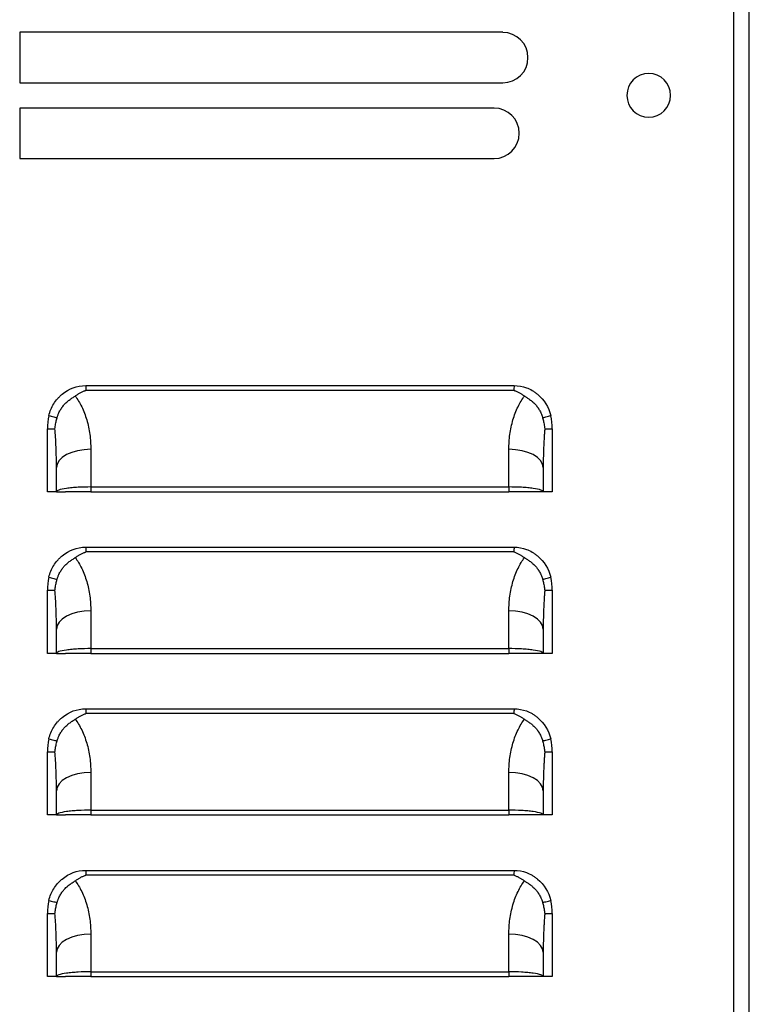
# Model space of a CAD drawing. Header units: millimetres. Extents: x 0 to 2235, y 0 to 1727.
# Tile 10 of 30: x 493 to 585, y 467 to 591. Entities that reach past the tile are written whole.
import ezdxf

# ---------------------------------------------------------------- set-up
doc = ezdxf.new("R2010")
doc.units = ezdxf.units.MM
doc.header["$LTSCALE"] = 8

msp = doc.modelspace()

# ---------------------------------------------------------------- linework, layer by layer
for p, q in [((582.6, 303.67), (582.6, 807.81)), ((584.53, 303.59), (584.53, 807.89)), ((492.78, 589.7), (492.78, 583.35)), ((553.53, 589.7), (492.78, 589.7)), ((492.78, 583.35), (553.53, 583.35)), ((492.78, 580.17), (492.78, 573.82)), ((552.43, 580.17), (492.78, 580.17)), ((492.78, 573.82), (552.43, 573.82)), ((501.08, 545.28), (554.95, 545.28)), ((554.95, 544.68), (501.08, 544.68)), ((496.26, 531.93), (496.26, 539.86)), ((496.26, 539.86), (497.21, 539.86)), ((558.81, 539.86), (559.76, 539.86)), ((559.76, 539.86), (559.76, 531.93)), ((501.72, 537.27), (501.72, 532.53)), ((554.3, 532.53), (554.3, 537.27)), ((497.4, 531.93), (497.4, 534.98)), ((558.62, 534.98), (558.62, 531.93)), ((501.72, 532.53), (501.72, 531.93)), ((501.72, 532.53), (554.3, 532.53)), ((554.3, 532.53), (554.3, 531.93)), ((497.4, 531.93), (496.26, 531.93)), ((497.4, 531.93), (498.55, 531.93)), ((501.72, 531.93), (554.3, 531.93)), ((558.62, 531.93), (557.47, 531.93)), ((559.76, 531.93), (558.62, 531.93)), ((501.08, 524.96), (554.95, 524.96)), ((554.95, 524.36), (501.08, 524.36)), ((496.26, 511.61), (496.26, 519.54)), ((496.26, 519.54), (497.21, 519.54)), ((558.81, 519.54), (559.76, 519.54)), ((559.76, 519.54), (559.76, 511.61)), ((501.72, 516.95), (501.72, 512.21)), ((554.3, 512.21), (554.3, 516.95)), ((497.4, 511.61), (497.4, 514.66)), ((558.62, 514.66), (558.62, 511.61)), ((497.4, 511.61), (496.26, 511.61)), ((497.4, 511.61), (498.55, 511.61)), ((501.72, 512.21), (554.3, 512.21)), ((501.72, 512.21), (501.72, 511.61)), ((501.72, 511.61), (554.3, 511.61)), ((554.3, 512.21), (554.3, 511.61)), ((558.62, 511.61), (557.47, 511.61)), ((559.76, 511.61), (558.62, 511.61)), ((501.08, 504.64), (554.95, 504.64)), ((554.95, 504.04), (501.08, 504.04)), ((496.26, 491.29), (496.26, 499.22)), ((496.26, 499.22), (497.21, 499.22)), ((558.81, 499.22), (559.76, 499.22)), ((559.76, 499.22), (559.76, 491.29)), ((501.72, 496.63), (501.72, 491.89)), ((554.3, 491.89), (554.3, 496.63)), ((497.4, 491.29), (497.4, 494.34)), ((558.62, 494.34), (558.62, 491.29)), ((501.72, 491.89), (501.72, 491.29)), ((501.72, 491.89), (554.3, 491.89)), ((554.3, 491.89), (554.3, 491.29)), ((497.4, 491.29), (496.26, 491.29)), ((497.4, 491.29), (498.55, 491.29)), ((501.72, 491.29), (554.3, 491.29)), ((558.62, 491.29), (557.47, 491.29)), ((559.76, 491.29), (558.62, 491.29)), ((501.08, 484.32), (554.95, 484.32)), ((554.95, 483.72), (501.08, 483.72)), ((496.26, 470.97), (496.26, 478.9)), ((496.26, 478.9), (497.21, 478.9)), ((558.81, 478.9), (559.76, 478.9)), ((559.76, 478.9), (559.76, 470.97)), ((501.72, 476.31), (501.72, 471.57)), ((554.3, 471.57), (554.3, 476.31)), ((497.4, 470.97), (497.4, 474.02)), ((558.62, 474.02), (558.62, 470.97)), ((497.4, 470.97), (496.26, 470.97)), ((497.4, 470.97), (498.55, 470.97)), ((501.72, 471.57), (501.72, 470.97)), ((501.72, 471.57), (554.3, 471.57)), ((501.72, 470.97), (554.3, 470.97)), ((554.3, 471.57), (554.3, 470.97)), ((558.62, 470.97), (557.47, 470.97)), ((559.76, 470.97), (558.62, 470.97))]:
    msp.add_line(p, q)
at = {"flags": 128}
for points in [[(501.72, 537.27), (500.88, 537.22), (500.07, 537.09), (499.32, 536.88), (498.67, 536.6), (498.13, 536.25), (497.73, 535.85), (497.49, 535.42), (497.4, 534.98)], [(558.62, 534.98), (558.53, 535.42), (558.29, 535.85), (557.89, 536.25), (557.35, 536.6), (556.7, 536.88), (555.95, 537.09), (555.14, 537.22), (554.3, 537.27)], [(501.72, 516.95), (500.88, 516.9), (500.07, 516.77), (499.32, 516.56), (498.67, 516.28), (498.13, 515.93), (497.73, 515.53), (497.49, 515.1), (497.4, 514.66)], [(558.62, 514.66), (558.53, 515.1), (558.29, 515.53), (557.89, 515.93), (557.35, 516.28), (556.7, 516.56), (555.95, 516.77), (555.14, 516.9), (554.3, 516.95)], [(501.72, 496.63), (500.88, 496.58), (500.07, 496.45), (499.32, 496.24), (498.67, 495.96), (498.13, 495.61), (497.73, 495.21), (497.49, 494.78), (497.4, 494.34)], [(558.62, 494.34), (558.53, 494.78), (558.29, 495.21), (557.89, 495.61), (557.35, 495.96), (556.7, 496.24), (555.95, 496.45), (555.14, 496.58), (554.3, 496.63)], [(501.72, 476.31), (500.88, 476.26), (500.07, 476.13), (499.32, 475.92), (498.67, 475.64), (498.13, 475.29), (497.73, 474.89), (497.49, 474.46), (497.4, 474.02)], [(558.62, 474.02), (558.53, 474.46), (558.29, 474.89), (557.89, 475.29), (557.35, 475.64), (556.7, 475.92), (555.95, 476.13), (555.14, 476.26), (554.3, 476.31)]]:
    msp.add_lwpolyline(points, dxfattribs=at)
for centre, radius, start, end in [((553.53, 586.52), 3.17, 0, 90), ((553.53, 586.52), 3.17, 270, 0), ((571.89, 581.77), 2.75, 0, 180), ((571.89, 581.77), 2.75, 180, 0), ((552.43, 577), 3.18, 0, 90), ((552.43, 577), 3.17, 270, 0), ((503.31, 539.86), 7.05, 166.5852, 180), ((552.71, 539.86), 7.05, 0, 13.4148), ((503.31, 519.54), 7.05, 166.5852, 180), ((552.71, 519.54), 7.05, 0, 13.4148), ((503.31, 499.22), 7.05, 166.5852, 180), ((552.71, 499.22), 7.05, 0, 13.4148), ((503.31, 478.9), 7.05, 166.5852, 180), ((552.71, 478.9), 7.05, 0, 13.4148)]:
    msp.add_arc(centre, radius, start, end)
for points, knots in [([(496.45, 541.5), (496.58, 542.04), (496.89, 542.78), (497.44, 543.53), (497.76, 543.87), (497.91, 544.01), (498.01, 544.1), (498.07, 544.14), (499, 544.92), (499.98, 545.28), (501.08, 545.28)], [0, 0, 0, 0, 0.25, 0.375, 0.4375, 0.46875, 0.46875, 0.5, 0.5, 1, 1, 1, 1]), ([(554.95, 545.28), (554.95, 545.18), (554.94, 545.07), (554.94, 544.92), (554.94, 544.87), (554.94, 544.79), (554.94, 544.77), (554.94, 544.73), (554.94, 544.72), (554.94, 544.7), (554.95, 544.69), (554.95, 544.68), (554.95, 544.68), (554.95, 544.68)], [0, 0, 0, 0, 0.5, 0.5, 0.75, 0.75, 0.875, 0.875, 0.9375, 0.96875, 0.984375, 0.984375, 1, 1, 1, 1]), ([(554.95, 545.28), (555.49, 545.28), (556.27, 545.14), (557.11, 544.75), (557.51, 544.49), (557.68, 544.36), (557.79, 544.28), (557.85, 544.23), (558.75, 543.48), (559.31, 542.58), (559.57, 541.5)], [0, 0, 0, 0, 0.25, 0.375, 0.4375, 0.46875, 0.46875, 0.5, 0.5, 1, 1, 1, 1]), ([(497.48, 541.24), (497.49, 541.28), (497.52, 541.38), (497.57, 541.52), (497.63, 541.68), (497.71, 541.87), (497.85, 542.14), (497.99, 542.37), (498.1, 542.53), (498.14, 542.59), (498.22, 542.7), (498.4, 542.91), (498.67, 543.19), (498.97, 543.43), (499.21, 543.6), (499.41, 543.73), (499.59, 543.85), (499.71, 543.93), (499.76, 543.97)], [0, 0, 0, 0, 0.0386317, 0.0804407, 0.1253208, 0.1737171, 0.25028, 0.375704, 0.3912909, 0.4068514, 0.4379073, 0.499865, 0.6343499, 0.7495915, 0.816746, 0.8745705, 0.9426901, 1, 1, 1, 1]), ([(499.76, 543.97), (499.82, 544.01), (499.92, 544.08), (500.08, 544.18), (500.23, 544.28), (500.45, 544.4), (500.67, 544.51), (500.88, 544.6), (501, 544.65), (501.06, 544.67), (501.08, 544.68)], [0, 0, 0, 0, 0.132855, 0.260443, 0.382722, 0.49973, 0.749985, 0.875064, 0.959449, 1, 1, 1, 1]), ([(499.76, 543.97), (500.06, 543.58), (500.33, 543.12), (500.82, 542.11), (501.04, 541.55), (501.38, 540.38), (501.51, 539.76), (501.68, 538.52), (501.72, 537.88), (501.72, 537.27)], [0, 0, 0, 0, 0.25, 0.25, 0.5, 0.5, 0.75, 0.75, 1, 1, 1, 1]), ([(554.3, 537.27), (554.3, 537.88), (554.34, 538.52), (554.51, 539.76), (554.64, 540.38), (554.98, 541.55), (555.2, 542.11), (555.69, 543.12), (555.96, 543.58), (556.26, 543.97)], [0, 0, 0, 0, 0.25, 0.25, 0.5, 0.5, 0.75, 0.75, 1, 1, 1, 1]), ([(554.95, 544.68), (555, 544.65), (555.12, 544.61), (555.35, 544.51), (555.63, 544.37), (555.95, 544.18), (556.15, 544.04), (556.26, 543.97)], [0, 0, 0, 0, 0.125072, 0.250152, 0.500317, 0.737209, 1, 1, 1, 1]), ([(556.26, 543.97), (556.29, 543.95), (556.37, 543.89), (556.49, 543.81), (556.64, 543.71), (556.81, 543.6), (557.05, 543.43), (557.35, 543.18), (557.62, 542.91), (557.8, 542.7), (557.88, 542.59), (557.92, 542.54), (557.94, 542.5), (557.96, 542.48), (557.97, 542.46), (558, 542.43), (558.03, 542.37), (558.1, 542.26), (558.21, 542.08), (558.31, 541.87), (558.4, 541.66), (558.48, 541.46), (558.52, 541.31), (558.54, 541.24)], [0, 0, 0, 0, 0.03716, 0.078939, 0.125454, 0.183041, 0.250493, 0.365984, 0.500084, 0.562042, 0.593111, 0.608681, 0.617304, 0.624288, 0.631148, 0.639931, 0.655602, 0.687011, 0.7498, 0.824618, 0.874702, 0.940557, 1, 1, 1, 1]), ([(496.45, 541.5), (496.65, 541.45), (496.87, 541.4), (497.15, 541.32), (497.24, 541.3), (497.38, 541.26), (497.44, 541.25), (497.48, 541.24)], [0, 0, 0, 0, 0.5, 0.5, 0.75, 0.75, 1, 1, 1, 1]), ([(497.21, 539.86), (497.22, 539.96), (497.25, 540.15), (497.29, 540.44), (497.35, 540.71), (497.41, 540.98), (497.46, 541.15), (497.48, 541.24)], [0, 0, 0, 0, 0.210995, 0.416248, 0.616016, 0.81053, 1, 1, 1, 1]), ([(558.54, 541.24), (558.58, 541.25), (558.64, 541.26), (558.78, 541.3), (558.87, 541.32), (559.15, 541.4), (559.37, 541.45), (559.57, 541.5)], [0, 0, 0, 0, 0.25, 0.25, 0.5, 0.5, 1, 1, 1, 1]), ([(558.54, 541.24), (558.56, 541.15), (558.61, 540.98), (558.67, 540.71), (558.73, 540.44), (558.78, 540.15), (558.8, 539.96), (558.81, 539.86)], [0, 0, 0, 0, 0.18947, 0.383984, 0.583752, 0.789005, 1, 1, 1, 1]), ([(497.4, 534.98), (497.4, 535.25), (497.4, 535.75), (497.39, 536.44), (497.37, 537.02), (497.34, 537.8), (497.3, 538.73), (497.24, 539.51), (497.21, 539.86)], [0, 0, 0, 0, 0.164955, 0.307009, 0.42616, 0.52241, 0.781782, 1, 1, 1, 1]), ([(558.81, 539.86), (558.8, 539.69), (558.77, 539.34), (558.73, 538.78), (558.7, 538.17), (558.66, 537.4), (558.63, 536.33), (558.62, 535.48), (558.62, 534.98)], [0, 0, 0, 0, 0.103962, 0.218213, 0.342758, 0.477597, 0.692978, 1, 1, 1, 1]), ([(501.72, 532.53), (501.21, 532.53), (500.66, 532.52), (499.87, 532.47), (499.61, 532.46), (499.11, 532.41), (498.88, 532.38), (498.25, 532.3), (497.92, 532.22), (497.5, 532.07), (497.4, 532), (497.4, 531.93)], [0, 0, 0, 0, 0.25, 0.25, 0.375, 0.375, 0.5, 0.5, 0.75, 0.75, 1, 1, 1, 1]), ([(558.62, 531.93), (558.62, 532), (558.52, 532.07), (558.1, 532.22), (557.77, 532.3), (557.14, 532.38), (556.91, 532.41), (556.42, 532.46), (556.15, 532.47), (555.36, 532.52), (554.81, 532.53), (554.3, 532.53)], [0, 0, 0, 0, 0.25, 0.25, 0.5, 0.5, 0.625, 0.625, 0.75, 0.75, 1, 1, 1, 1]), ([(501.72, 531.93), (501.35, 531.93), (500.94, 531.93), (500.16, 531.93), (499.79, 531.93), (499.17, 531.93), (498.92, 531.93), (498.61, 531.93), (498.55, 531.93), (498.55, 531.93)], [0, 0, 0, 0, 0.25, 0.25, 0.5, 0.5, 0.75, 0.75, 1, 1, 1, 1]), ([(557.47, 531.93), (557.47, 531.93), (557.41, 531.93), (557.1, 531.93), (556.85, 531.93), (556.23, 531.93), (555.86, 531.93), (555.08, 531.93), (554.67, 531.93), (554.3, 531.93)], [0, 0, 0, 0, 0.25, 0.25, 0.5, 0.5, 0.75, 0.75, 1, 1, 1, 1]), ([(496.45, 521.18), (496.58, 521.72), (496.89, 522.46), (497.44, 523.21), (497.76, 523.55), (497.91, 523.69), (498.01, 523.78), (498.07, 523.82), (499, 524.6), (499.98, 524.96), (501.08, 524.96)], [0, 0, 0, 0, 0.25, 0.375, 0.4375, 0.46875, 0.46875, 0.5, 0.5, 1, 1, 1, 1]), ([(554.95, 524.96), (554.95, 524.86), (554.94, 524.75), (554.94, 524.6), (554.94, 524.55), (554.94, 524.47), (554.94, 524.45), (554.94, 524.41), (554.94, 524.4), (554.94, 524.38), (554.95, 524.37), (554.95, 524.36), (554.95, 524.36), (554.95, 524.36)], [0, 0, 0, 0, 0.5, 0.5, 0.75, 0.75, 0.875, 0.875, 0.9375, 0.96875, 0.984375, 0.984375, 1, 1, 1, 1]), ([(554.95, 524.96), (555.49, 524.96), (556.27, 524.82), (557.11, 524.43), (557.51, 524.17), (557.68, 524.04), (557.79, 523.96), (557.85, 523.91), (558.75, 523.16), (559.31, 522.26), (559.57, 521.18)], [0, 0, 0, 0, 0.25, 0.375, 0.4375, 0.46875, 0.46875, 0.5, 0.5, 1, 1, 1, 1]), ([(499.76, 523.65), (499.82, 523.69), (499.92, 523.76), (500.08, 523.86), (500.23, 523.96), (500.45, 524.08), (500.67, 524.19), (500.88, 524.28), (501, 524.33), (501.06, 524.35), (501.08, 524.36)], [0, 0, 0, 0, 0.132855, 0.260443, 0.382722, 0.49973, 0.749985, 0.875064, 0.959449, 1, 1, 1, 1]), ([(554.95, 524.36), (555, 524.33), (555.12, 524.29), (555.35, 524.19), (555.63, 524.05), (555.95, 523.86), (556.15, 523.72), (556.26, 523.65)], [0, 0, 0, 0, 0.125072, 0.250152, 0.500317, 0.737209, 1, 1, 1, 1]), ([(497.48, 520.92), (497.49, 520.96), (497.52, 521.06), (497.57, 521.2), (497.63, 521.36), (497.71, 521.55), (497.85, 521.82), (497.99, 522.05), (498.1, 522.21), (498.14, 522.27), (498.22, 522.38), (498.4, 522.59), (498.67, 522.87), (498.97, 523.11), (499.21, 523.28), (499.41, 523.41), (499.59, 523.53), (499.71, 523.61), (499.76, 523.65)], [0, 0, 0, 0, 0.0386317, 0.0804407, 0.1253208, 0.1737171, 0.25028, 0.375704, 0.3912909, 0.4068514, 0.4379073, 0.499865, 0.6343499, 0.7495915, 0.816746, 0.8745705, 0.9426901, 1, 1, 1, 1]), ([(499.76, 523.65), (500.06, 523.26), (500.33, 522.8), (500.82, 521.79), (501.04, 521.23), (501.38, 520.06), (501.51, 519.44), (501.68, 518.2), (501.72, 517.56), (501.72, 516.95)], [0, 0, 0, 0, 0.25, 0.25, 0.5, 0.5, 0.75, 0.75, 1, 1, 1, 1]), ([(554.3, 516.95), (554.3, 517.56), (554.34, 518.2), (554.51, 519.44), (554.64, 520.06), (554.98, 521.23), (555.2, 521.79), (555.69, 522.8), (555.96, 523.26), (556.26, 523.65)], [0, 0, 0, 0, 0.25, 0.25, 0.5, 0.5, 0.75, 0.75, 1, 1, 1, 1]), ([(556.26, 523.65), (556.29, 523.63), (556.37, 523.57), (556.49, 523.49), (556.64, 523.39), (556.81, 523.28), (557.05, 523.11), (557.35, 522.86), (557.62, 522.59), (557.8, 522.38), (557.88, 522.27), (557.92, 522.22), (557.94, 522.18), (557.96, 522.16), (557.97, 522.14), (558, 522.11), (558.03, 522.05), (558.1, 521.94), (558.21, 521.76), (558.31, 521.55), (558.4, 521.34), (558.48, 521.14), (558.52, 520.99), (558.54, 520.92)], [0, 0, 0, 0, 0.03716, 0.078939, 0.125454, 0.183041, 0.250493, 0.365984, 0.500084, 0.562042, 0.593111, 0.608681, 0.617304, 0.624288, 0.631148, 0.639931, 0.655602, 0.687011, 0.7498, 0.824618, 0.874702, 0.940557, 1, 1, 1, 1]), ([(496.45, 521.18), (496.65, 521.13), (496.87, 521.08), (497.15, 521), (497.24, 520.98), (497.38, 520.94), (497.44, 520.93), (497.48, 520.92)], [0, 0, 0, 0, 0.5, 0.5, 0.75, 0.75, 1, 1, 1, 1]), ([(497.21, 519.54), (497.22, 519.64), (497.25, 519.83), (497.29, 520.12), (497.35, 520.39), (497.41, 520.66), (497.46, 520.83), (497.48, 520.92)], [0, 0, 0, 0, 0.210995, 0.416248, 0.616016, 0.81053, 1, 1, 1, 1]), ([(558.54, 520.92), (558.58, 520.93), (558.64, 520.94), (558.78, 520.98), (558.87, 521), (559.15, 521.08), (559.37, 521.13), (559.57, 521.18)], [0, 0, 0, 0, 0.25, 0.25, 0.5, 0.5, 1, 1, 1, 1]), ([(558.54, 520.92), (558.56, 520.83), (558.61, 520.66), (558.67, 520.39), (558.73, 520.12), (558.78, 519.83), (558.8, 519.64), (558.81, 519.54)], [0, 0, 0, 0, 0.18947, 0.383984, 0.583752, 0.789005, 1, 1, 1, 1]), ([(497.4, 514.66), (497.4, 514.93), (497.4, 515.43), (497.39, 516.12), (497.37, 516.7), (497.34, 517.48), (497.3, 518.41), (497.24, 519.19), (497.21, 519.54)], [0, 0, 0, 0, 0.164955, 0.307009, 0.42616, 0.52241, 0.781782, 1, 1, 1, 1]), ([(558.81, 519.54), (558.8, 519.37), (558.77, 519.02), (558.73, 518.46), (558.7, 517.85), (558.66, 517.08), (558.63, 516.01), (558.62, 515.16), (558.62, 514.66)], [0, 0, 0, 0, 0.103962, 0.218213, 0.342758, 0.477597, 0.692978, 1, 1, 1, 1]), ([(501.72, 512.21), (501.21, 512.21), (500.66, 512.2), (499.87, 512.15), (499.61, 512.14), (499.11, 512.09), (498.88, 512.06), (498.25, 511.98), (497.92, 511.9), (497.5, 511.75), (497.4, 511.68), (497.4, 511.61)], [0, 0, 0, 0, 0.25, 0.25, 0.375, 0.375, 0.5, 0.5, 0.75, 0.75, 1, 1, 1, 1]), ([(501.72, 511.61), (501.35, 511.61), (500.94, 511.61), (500.16, 511.61), (499.79, 511.61), (499.17, 511.61), (498.92, 511.61), (498.61, 511.61), (498.55, 511.61), (498.55, 511.61)], [0, 0, 0, 0, 0.25, 0.25, 0.5, 0.5, 0.75, 0.75, 1, 1, 1, 1]), ([(558.62, 511.61), (558.62, 511.68), (558.52, 511.75), (558.1, 511.9), (557.77, 511.98), (557.14, 512.06), (556.91, 512.09), (556.42, 512.14), (556.15, 512.15), (555.36, 512.2), (554.81, 512.21), (554.3, 512.21)], [0, 0, 0, 0, 0.25, 0.25, 0.5, 0.5, 0.625, 0.625, 0.75, 0.75, 1, 1, 1, 1]), ([(557.47, 511.61), (557.47, 511.61), (557.41, 511.61), (557.1, 511.61), (556.85, 511.61), (556.23, 511.61), (555.86, 511.61), (555.08, 511.61), (554.67, 511.61), (554.3, 511.61)], [0, 0, 0, 0, 0.25, 0.25, 0.5, 0.5, 0.75, 0.75, 1, 1, 1, 1]), ([(496.45, 500.86), (496.58, 501.4), (496.89, 502.14), (497.44, 502.89), (497.76, 503.23), (497.91, 503.37), (498.01, 503.46), (498.07, 503.5), (499, 504.28), (499.98, 504.64), (501.08, 504.64)], [0, 0, 0, 0, 0.25, 0.375, 0.4375, 0.46875, 0.46875, 0.5, 0.5, 1, 1, 1, 1]), ([(499.76, 503.33), (499.82, 503.37), (499.92, 503.44), (500.08, 503.54), (500.23, 503.64), (500.45, 503.76), (500.67, 503.87), (500.88, 503.96), (501, 504.01), (501.06, 504.03), (501.08, 504.04)], [0, 0, 0, 0, 0.1328548, 0.2604429, 0.3827218, 0.4997304, 0.7499848, 0.8750642, 0.9594491, 1, 1, 1, 1]), ([(554.95, 504.64), (554.95, 504.54), (554.94, 504.43), (554.94, 504.28), (554.94, 504.23), (554.94, 504.15), (554.94, 504.13), (554.94, 504.09), (554.94, 504.08), (554.94, 504.06), (554.95, 504.05), (554.95, 504.04), (554.95, 504.04), (554.95, 504.04)], [0, 0, 0, 0, 0.5, 0.5, 0.75, 0.75, 0.875, 0.875, 0.9375, 0.96875, 0.984375, 0.984375, 1, 1, 1, 1]), ([(554.95, 504.64), (555.49, 504.64), (556.27, 504.5), (557.11, 504.11), (557.51, 503.85), (557.68, 503.72), (557.79, 503.64), (557.85, 503.59), (558.75, 502.84), (559.31, 501.94), (559.57, 500.86)], [0, 0, 0, 0, 0.25, 0.375, 0.4375, 0.46875, 0.46875, 0.5, 0.5, 1, 1, 1, 1]), ([(554.95, 504.04), (555, 504.01), (555.12, 503.97), (555.35, 503.87), (555.63, 503.73), (555.95, 503.54), (556.15, 503.4), (556.26, 503.33)], [0, 0, 0, 0, 0.125072, 0.250152, 0.500317, 0.737209, 1, 1, 1, 1]), ([(497.48, 500.6), (497.49, 500.64), (497.52, 500.74), (497.57, 500.88), (497.63, 501.04), (497.71, 501.23), (497.85, 501.5), (497.99, 501.73), (498.1, 501.89), (498.14, 501.95), (498.22, 502.06), (498.4, 502.27), (498.67, 502.55), (498.97, 502.79), (499.21, 502.96), (499.41, 503.09), (499.59, 503.21), (499.71, 503.29), (499.76, 503.33)], [0, 0, 0, 0, 0.0386317, 0.0804407, 0.1253208, 0.1737171, 0.25028, 0.375704, 0.3912909, 0.4068514, 0.4379073, 0.499865, 0.6343499, 0.7495915, 0.816746, 0.8745705, 0.9426901, 1, 1, 1, 1]), ([(499.76, 503.33), (500.06, 502.94), (500.33, 502.48), (500.82, 501.47), (501.04, 500.91), (501.38, 499.74), (501.51, 499.12), (501.68, 497.88), (501.72, 497.24), (501.72, 496.63)], [0, 0, 0, 0, 0.25, 0.25, 0.5, 0.5, 0.75, 0.75, 1, 1, 1, 1]), ([(554.3, 496.63), (554.3, 497.24), (554.34, 497.88), (554.51, 499.12), (554.64, 499.74), (554.98, 500.91), (555.2, 501.47), (555.69, 502.48), (555.96, 502.94), (556.26, 503.33)], [0, 0, 0, 0, 0.25, 0.25, 0.5, 0.5, 0.75, 0.75, 1, 1, 1, 1]), ([(556.26, 503.33), (556.29, 503.31), (556.37, 503.25), (556.49, 503.17), (556.64, 503.07), (556.81, 502.96), (557.05, 502.79), (557.35, 502.54), (557.62, 502.27), (557.8, 502.06), (557.88, 501.95), (557.92, 501.9), (557.94, 501.86), (557.96, 501.84), (557.97, 501.82), (558, 501.79), (558.03, 501.73), (558.1, 501.62), (558.21, 501.44), (558.31, 501.23), (558.4, 501.02), (558.48, 500.82), (558.52, 500.67), (558.54, 500.6)], [0, 0, 0, 0, 0.03716, 0.078939, 0.125454, 0.183041, 0.250493, 0.365984, 0.500084, 0.562042, 0.593111, 0.608681, 0.617304, 0.624288, 0.631148, 0.639931, 0.655602, 0.687011, 0.7498, 0.824618, 0.874702, 0.940557, 1, 1, 1, 1]), ([(496.45, 500.86), (496.65, 500.81), (496.87, 500.76), (497.15, 500.68), (497.24, 500.66), (497.38, 500.62), (497.44, 500.61), (497.48, 500.6)], [0, 0, 0, 0, 0.5, 0.5, 0.75, 0.75, 1, 1, 1, 1]), ([(497.21, 499.22), (497.22, 499.32), (497.25, 499.51), (497.29, 499.8), (497.35, 500.07), (497.41, 500.34), (497.46, 500.51), (497.48, 500.6)], [0, 0, 0, 0, 0.210995, 0.416248, 0.616016, 0.81053, 1, 1, 1, 1]), ([(558.54, 500.6), (558.58, 500.61), (558.64, 500.62), (558.78, 500.66), (558.87, 500.68), (559.15, 500.76), (559.37, 500.81), (559.57, 500.86)], [0, 0, 0, 0, 0.25, 0.25, 0.5, 0.5, 1, 1, 1, 1]), ([(558.54, 500.6), (558.56, 500.51), (558.61, 500.34), (558.67, 500.07), (558.73, 499.8), (558.78, 499.51), (558.8, 499.32), (558.81, 499.22)], [0, 0, 0, 0, 0.18947, 0.383984, 0.583752, 0.789005, 1, 1, 1, 1]), ([(497.4, 494.34), (497.4, 494.61), (497.4, 495.11), (497.39, 495.8), (497.37, 496.38), (497.34, 497.16), (497.3, 498.09), (497.24, 498.87), (497.21, 499.22)], [0, 0, 0, 0, 0.164955, 0.307009, 0.42616, 0.52241, 0.781782, 1, 1, 1, 1]), ([(558.81, 499.22), (558.8, 499.05), (558.77, 498.7), (558.73, 498.14), (558.7, 497.53), (558.66, 496.76), (558.63, 495.69), (558.62, 494.84), (558.62, 494.34)], [0, 0, 0, 0, 0.103962, 0.218213, 0.342758, 0.477597, 0.692978, 1, 1, 1, 1]), ([(501.72, 491.89), (501.21, 491.89), (500.66, 491.88), (499.87, 491.83), (499.61, 491.82), (499.11, 491.77), (498.88, 491.74), (498.25, 491.66), (497.92, 491.58), (497.5, 491.43), (497.4, 491.36), (497.4, 491.29)], [0, 0, 0, 0, 0.25, 0.25, 0.375, 0.375, 0.5, 0.5, 0.75, 0.75, 1, 1, 1, 1]), ([(558.62, 491.29), (558.62, 491.36), (558.52, 491.43), (558.1, 491.58), (557.77, 491.66), (557.14, 491.74), (556.91, 491.77), (556.42, 491.82), (556.15, 491.83), (555.36, 491.88), (554.81, 491.89), (554.3, 491.89)], [0, 0, 0, 0, 0.25, 0.25, 0.5, 0.5, 0.625, 0.625, 0.75, 0.75, 1, 1, 1, 1]), ([(501.72, 491.29), (501.35, 491.29), (500.94, 491.29), (500.16, 491.29), (499.79, 491.29), (499.17, 491.29), (498.92, 491.29), (498.61, 491.29), (498.55, 491.29), (498.55, 491.29)], [0, 0, 0, 0, 0.25, 0.25, 0.5, 0.5, 0.75, 0.75, 1, 1, 1, 1]), ([(557.47, 491.29), (557.47, 491.29), (557.41, 491.29), (557.1, 491.29), (556.85, 491.29), (556.23, 491.29), (555.86, 491.29), (555.08, 491.29), (554.67, 491.29), (554.3, 491.29)], [0, 0, 0, 0, 0.25, 0.25, 0.5, 0.5, 0.75, 0.75, 1, 1, 1, 1]), ([(496.45, 480.54), (496.58, 481.08), (496.89, 481.82), (497.44, 482.57), (497.76, 482.91), (497.91, 483.05), (498.01, 483.14), (498.07, 483.18), (499, 483.96), (499.98, 484.32), (501.08, 484.32)], [0, 0, 0, 0, 0.25, 0.375, 0.4375, 0.46875, 0.46875, 0.5, 0.5, 1, 1, 1, 1]), ([(554.95, 484.32), (554.95, 484.22), (554.94, 484.11), (554.94, 483.96), (554.94, 483.91), (554.94, 483.83), (554.94, 483.81), (554.94, 483.77), (554.94, 483.76), (554.94, 483.74), (554.95, 483.73), (554.95, 483.72), (554.95, 483.72), (554.95, 483.72)], [0, 0, 0, 0, 0.5, 0.5, 0.75, 0.75, 0.875, 0.875, 0.9375, 0.96875, 0.984375, 0.984375, 1, 1, 1, 1]), ([(554.95, 484.32), (555.49, 484.32), (556.27, 484.18), (557.11, 483.79), (557.51, 483.53), (557.68, 483.4), (557.79, 483.32), (557.85, 483.27), (558.75, 482.52), (559.31, 481.62), (559.57, 480.54)], [0, 0, 0, 0, 0.25, 0.375, 0.4375, 0.46875, 0.46875, 0.5, 0.5, 1, 1, 1, 1]), ([(497.48, 480.28), (497.49, 480.32), (497.52, 480.42), (497.57, 480.56), (497.63, 480.72), (497.71, 480.91), (497.85, 481.18), (497.99, 481.41), (498.1, 481.57), (498.14, 481.63), (498.22, 481.74), (498.4, 481.95), (498.67, 482.23), (498.97, 482.47), (499.21, 482.64), (499.41, 482.77), (499.59, 482.89), (499.71, 482.97), (499.76, 483.01)], [0, 0, 0, 0, 0.038632, 0.080441, 0.125321, 0.173717, 0.25028, 0.375704, 0.391291, 0.406851, 0.437907, 0.499865, 0.63435, 0.749591, 0.816746, 0.874571, 0.94269, 1, 1, 1, 1]), ([(499.76, 483.01), (499.82, 483.05), (499.92, 483.12), (500.08, 483.22), (500.23, 483.32), (500.45, 483.44), (500.67, 483.55), (500.88, 483.64), (501, 483.69), (501.06, 483.71), (501.08, 483.72)], [0, 0, 0, 0, 0.1328548, 0.2604429, 0.3827218, 0.4997304, 0.7499848, 0.8750642, 0.9594491, 1, 1, 1, 1]), ([(499.76, 483.01), (500.06, 482.62), (500.33, 482.16), (500.82, 481.15), (501.04, 480.59), (501.38, 479.42), (501.51, 478.8), (501.68, 477.56), (501.72, 476.92), (501.72, 476.31)], [0, 0, 0, 0, 0.25, 0.25, 0.5, 0.5, 0.75, 0.75, 1, 1, 1, 1]), ([(554.3, 476.31), (554.3, 476.92), (554.34, 477.56), (554.51, 478.8), (554.64, 479.42), (554.98, 480.59), (555.2, 481.15), (555.69, 482.16), (555.96, 482.62), (556.26, 483.01)], [0, 0, 0, 0, 0.25, 0.25, 0.5, 0.5, 0.75, 0.75, 1, 1, 1, 1]), ([(554.95, 483.72), (555, 483.69), (555.12, 483.65), (555.35, 483.55), (555.63, 483.41), (555.95, 483.22), (556.15, 483.08), (556.26, 483.01)], [0, 0, 0, 0, 0.125072, 0.250152, 0.500317, 0.737209, 1, 1, 1, 1]), ([(556.26, 483.01), (556.29, 482.99), (556.37, 482.93), (556.49, 482.85), (556.64, 482.75), (556.81, 482.64), (557.05, 482.47), (557.35, 482.22), (557.62, 481.95), (557.8, 481.74), (557.88, 481.63), (557.92, 481.58), (557.94, 481.54), (557.96, 481.52), (557.97, 481.5), (558, 481.47), (558.03, 481.41), (558.1, 481.3), (558.21, 481.12), (558.31, 480.91), (558.4, 480.7), (558.48, 480.5), (558.52, 480.35), (558.54, 480.28)], [0, 0, 0, 0, 0.03716, 0.078939, 0.125454, 0.183041, 0.250493, 0.365984, 0.500084, 0.562042, 0.593111, 0.608681, 0.617304, 0.624288, 0.631148, 0.639931, 0.655602, 0.687011, 0.7498, 0.824618, 0.874702, 0.940557, 1, 1, 1, 1]), ([(496.45, 480.54), (496.65, 480.49), (496.87, 480.44), (497.15, 480.36), (497.24, 480.34), (497.38, 480.3), (497.44, 480.29), (497.48, 480.28)], [0, 0, 0, 0, 0.5, 0.5, 0.75, 0.75, 1, 1, 1, 1]), ([(558.54, 480.28), (558.58, 480.29), (558.64, 480.3), (558.78, 480.34), (558.87, 480.36), (559.15, 480.44), (559.37, 480.49), (559.57, 480.54)], [0, 0, 0, 0, 0.25, 0.25, 0.5, 0.5, 1, 1, 1, 1]), ([(497.21, 478.9), (497.22, 479), (497.25, 479.19), (497.29, 479.48), (497.35, 479.75), (497.41, 480.02), (497.46, 480.19), (497.48, 480.28)], [0, 0, 0, 0, 0.210995, 0.416248, 0.616016, 0.81053, 1, 1, 1, 1]), ([(558.54, 480.28), (558.56, 480.19), (558.61, 480.02), (558.67, 479.75), (558.73, 479.48), (558.78, 479.19), (558.8, 479), (558.81, 478.9)], [0, 0, 0, 0, 0.18947, 0.383984, 0.583752, 0.789005, 1, 1, 1, 1]), ([(497.4, 474.02), (497.4, 474.29), (497.4, 474.79), (497.39, 475.48), (497.37, 476.06), (497.34, 476.84), (497.3, 477.77), (497.24, 478.55), (497.21, 478.9)], [0, 0, 0, 0, 0.164955, 0.307009, 0.426161, 0.52241, 0.781782, 1, 1, 1, 1]), ([(558.81, 478.9), (558.8, 478.73), (558.77, 478.38), (558.73, 477.82), (558.7, 477.21), (558.66, 476.44), (558.63, 475.37), (558.62, 474.52), (558.62, 474.02)], [0, 0, 0, 0, 0.103962, 0.218213, 0.342758, 0.477597, 0.692978, 1, 1, 1, 1]), ([(501.72, 471.57), (501.21, 471.57), (500.66, 471.56), (499.87, 471.51), (499.61, 471.5), (499.11, 471.45), (498.88, 471.42), (498.25, 471.34), (497.92, 471.26), (497.5, 471.11), (497.4, 471.04), (497.4, 470.97)], [0, 0, 0, 0, 0.25, 0.25, 0.375, 0.375, 0.5, 0.5, 0.75, 0.75, 1, 1, 1, 1]), ([(501.72, 470.97), (501.35, 470.97), (500.94, 470.97), (500.16, 470.97), (499.79, 470.97), (499.17, 470.97), (498.92, 470.97), (498.61, 470.97), (498.55, 470.97), (498.55, 470.97)], [0, 0, 0, 0, 0.25, 0.25, 0.5, 0.5, 0.75, 0.75, 1, 1, 1, 1]), ([(558.62, 470.97), (558.62, 471.04), (558.52, 471.11), (558.1, 471.26), (557.77, 471.34), (557.14, 471.42), (556.91, 471.45), (556.42, 471.5), (556.15, 471.51), (555.36, 471.56), (554.81, 471.57), (554.3, 471.57)], [0, 0, 0, 0, 0.25, 0.25, 0.5, 0.5, 0.625, 0.625, 0.75, 0.75, 1, 1, 1, 1]), ([(557.47, 470.97), (557.47, 470.97), (557.41, 470.97), (557.1, 470.97), (556.85, 470.97), (556.23, 470.97), (555.86, 470.97), (555.08, 470.97), (554.67, 470.97), (554.3, 470.97)], [0, 0, 0, 0, 0.25, 0.25, 0.5, 0.5, 0.75, 0.75, 1, 1, 1, 1])]:
    msp.add_open_spline(points, degree=3, knots=knots)
for points in [[(501.08, 545.28), (501.08, 545.07), (501.08, 544.86), (501.08, 544.68)], [(501.08, 524.96), (501.08, 524.75), (501.08, 524.54), (501.08, 524.36)], [(501.08, 504.64), (501.08, 504.43), (501.08, 504.22), (501.08, 504.04)], [(501.08, 484.32), (501.08, 484.11), (501.08, 483.9), (501.08, 483.72)]]:
    msp.add_open_spline(points, degree=3)

doc.saveas('drawing.dxf')
